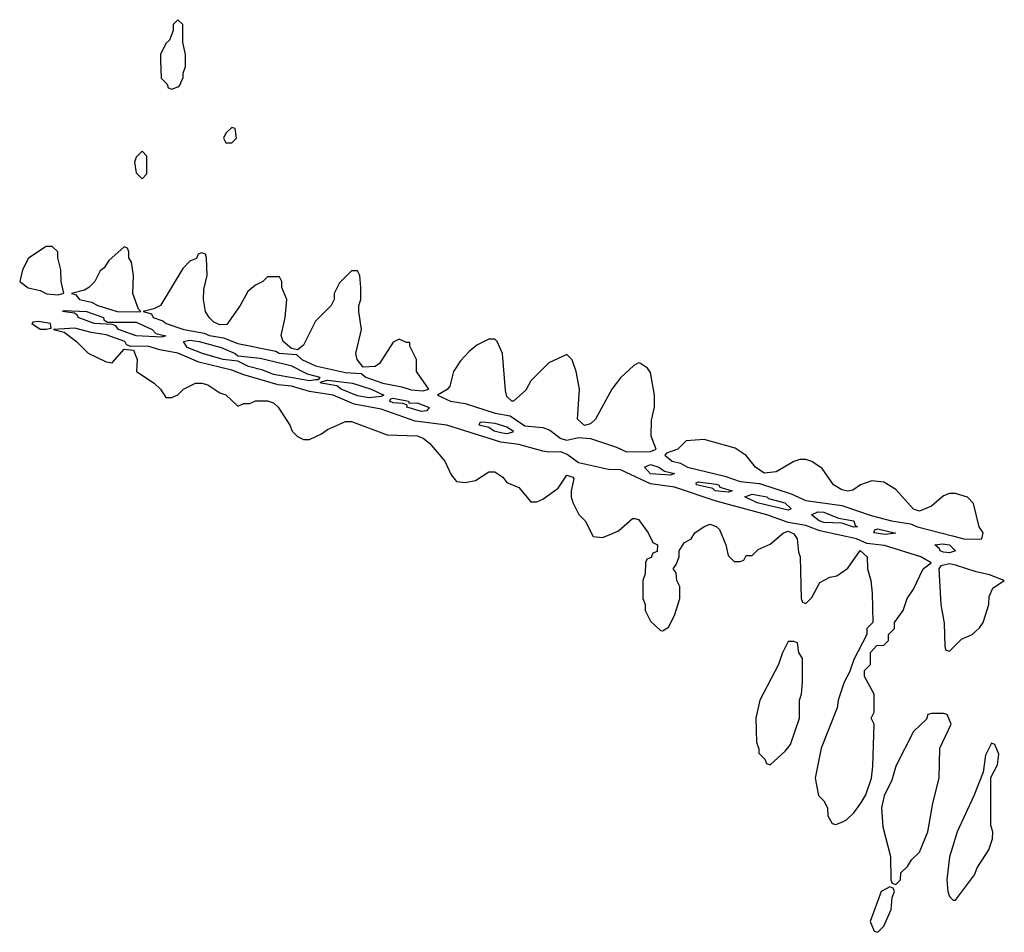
# Model space of a CAD drawing. Header units: inches. Extents: x 2789275 to 2951659, y 860290 to 1033804.
# Tile 117 of 256: x 2826881 to 2830173, y 1001854 to 1004906. Entities that reach past the tile are written whole.
import ezdxf

# ---------------------------------------------------------------- set-up
doc = ezdxf.new("R2010")
doc.units = ezdxf.units.IN
doc.header["$MEASUREMENT"] = 0
doc.layers.add('C8020', color=7, linetype='Continuous')
doc.layers.add('C8030', color=7, linetype='Continuous')

msp = doc.modelspace()

# ---------------------------------------------------------------- linework, layer by layer
at = {"layer": 'C8020', "color": 2}
for points, elevation in [([(2827410, 1004906), (2827394, 1004890), (2827394, 1004870), (2827382, 1004838), (2827370, 1004826), (2827352, 1004790), (2827351.3, 1004770), (2827354, 1004710), (2827374, 1004690), (2827378, 1004678), (2827390, 1004674), (2827410, 1004682), (2827415.3, 1004684.7), (2827427.3, 1004712.7), (2827427.3, 1004727.3), (2827435.3, 1004750), (2827435.3, 1004790), (2827426, 1004830), (2827426, 1004890)], 10), ([(2827590, 1004546), (2827570, 1004526), (2827562, 1004510), (2827570, 1004494), (2827590, 1004494), (2827606, 1004510), (2827602, 1004542)], 10), ([(2827290, 1004466), (2827270, 1004446), (2827264.7, 1004430), (2827270, 1004394), (2827290, 1004374), (2827306, 1004390), (2827306, 1004450)], 10), ([(2826990, 1004148), (2826970, 1004148), (2826910, 1004108), (2826890.9, 1004069.1), (2826881, 1004030), (2826909.4, 1004009.4), (2826950, 1004000.3), (2826971.2, 1003988.8), (2827010, 1003985.7), (2827028.7, 1003991.3), (2827019.3, 1004030), (2827019, 1004070), (2827008, 1004110), (2827008, 1004130)], 10), ([(2827230, 1004146), (2827179.6, 1004100.4), (2827163.6, 1004076.4), (2827150, 1004066), (2827132, 1004030), (2827112, 1004010), (2827098, 1004002), (2827054, 1003990), (2827067.3, 1003987.3), (2827081, 1003970), (2827121.5, 1003961.5), (2827142, 1003950), (2827206.8, 1003930), (2827270, 1003929.2), (2827286, 1003930), (2827278, 1003938), (2827259, 1003990), (2827262, 1004050), (2827254.6, 1004094.6), (2827246, 1004110), (2827246, 1004130), (2827242, 1004142)], 10), ([(2827490, 1004126), (2827478, 1004122), (2827472.7, 1004107.3), (2827450, 1004098), (2827426.4, 1004073.6), (2827351.3, 1003950), (2827330, 1003939), (2827294, 1003930), (2827322, 1003922), (2827327.3, 1003910), (2827359.1, 1003899.1), (2827370.8, 1003890), (2827429.5, 1003869.5), (2827498, 1003858), (2827516, 1003850), (2827562, 1003842), (2827610, 1003823.6), (2827737, 1003797), (2827749, 1003791), (2827806.7, 1003786.7), (2827824.9, 1003770), (2827870, 1003748.3), (2827970, 1003725.6), (2828023, 1003723), (2828038.8, 1003710), (2828094.8, 1003690), (2828158.3, 1003678.3), (2828190, 1003667.7), (2828230, 1003664.4), (2828248.7, 1003670), (2828208, 1003730), (2828208, 1003770), (2828186, 1003814), (2828186, 1003826), (2828174, 1003826), (2828150, 1003838), (2828130, 1003828), (2828084, 1003756), (2828070, 1003746), (2828030, 1003744), (2828009.5, 1003769.5), (2828005.2, 1003790), (2828024, 1003870), (2828015.3, 1003930), (2828015.3, 1003950), (2828022, 1003970), (2828022, 1004010), (2828018, 1004050), (2828010, 1004066), (2827990, 1004066), (2827950, 1004026), (2827932, 1003990), (2827932, 1003970), (2827922, 1003950), (2827870, 1003898), (2827830, 1003818), (2827810, 1003802), (2827790, 1003806), (2827762, 1003830), (2827755.3, 1003850), (2827768.7, 1003910), (2827774, 1003970), (2827758, 1004010), (2827758, 1004030), (2827750, 1004046), (2827710, 1004046), (2827694, 1004030), (2827670, 1004018), (2827643.5, 1003996.5), (2827618, 1003950), (2827573.4, 1003886.6), (2827550, 1003885.2), (2827530, 1003894), (2827514, 1003910), (2827502, 1003930), (2827495.3, 1003970), (2827496.4, 1004003.6), (2827508, 1004050), (2827506, 1004110), (2827502, 1004122)], 10), ([(2827356.1, 1003843.9), (2827270, 1003848.4), (2827211.3, 1003870), (2827202.3, 1003882.3), (2827190, 1003887.1), (2827130, 1003889.9), (2827076.2, 1003910), (2827075.9, 1003915.9), (2827064.5, 1003924.5), (2827024.5, 1003930), (2827030, 1003934), (2827104.7, 1003930), (2827161.6, 1003910), (2827162.8, 1003902.8), (2827174.6, 1003894.6), (2827270, 1003894.6), (2827324.4, 1003870), (2827336.4, 1003856.4), (2827370, 1003848.7)], 6), ([(2826943.4, 1003896.6), (2826925.4, 1003894.6), (2826922, 1003890), (2826950, 1003871.3), (2826970, 1003871.3), (2826986, 1003874), (2826984, 1003890)], 10), ([(2827065.5, 1003874.5), (2826994, 1003870), (2827030, 1003861), (2827071.3, 1003830), (2827110, 1003791.3), (2827170, 1003762), (2827190, 1003758), (2827230, 1003803.8), (2827261, 1003801), (2827274, 1003770), (2827271.3, 1003730), (2827330.7, 1003690.7), (2827351.3, 1003670), (2827370, 1003642), (2827390, 1003642), (2827410, 1003651.3), (2827429.2, 1003670.8), (2827469.3, 1003690.7), (2827490, 1003691), (2827510, 1003684.7), (2827550, 1003658), (2827570, 1003651.3), (2827610, 1003614), (2827630, 1003622), (2827650, 1003622), (2827670, 1003631), (2827710, 1003631), (2827730, 1003624.7), (2827744.7, 1003610), (2827784.7, 1003550), (2827792, 1003530), (2827810, 1003512), (2827830, 1003502), (2827850, 1003502), (2827890, 1003521), (2827910, 1003536), (2827970, 1003562.8), (2827990, 1003562.8), (2828110, 1003518), (2828210, 1003514), (2828230, 1003506.8), (2828251, 1003490), (2828302, 1003430), (2828323.6, 1003383.6), (2828342, 1003362), (2828370, 1003358), (2828404.7, 1003364.7), (2828450, 1003394), (2828470, 1003394), (2828495.9, 1003375.9), (2828510, 1003358), (2828550, 1003342), (2828590, 1003294), (2828610, 1003294), (2828630, 1003302), (2828681.2, 1003338.8), (2828710, 1003382.8), (2828730, 1003376), (2828734, 1003370), (2828724.7, 1003330), (2828724.7, 1003310), (2828730.9, 1003290.9), (2828751.1, 1003251.1), (2828772, 1003230), (2828798, 1003178), (2828830, 1003174), (2828850, 1003182), (2828883.1, 1003196.9), (2828930, 1003238), (2828938, 1003238), (2828950, 1003234), (2828982, 1003190), (2828998, 1003158), (2829014, 1003150), (2829012.7, 1003127.3), (2828998, 1003122), (2828992.7, 1003107.3), (2828978, 1003102), (2828974, 1003090), (2828972.7, 1003052.7), (2828964.7, 1003030), (2828964.7, 1002970), (2828972, 1002950), (2828972, 1002930), (2828990, 1002894), (2829023.6, 1002863.6), (2829030, 1002862), (2829050, 1002874), (2829070, 1002914), (2829088, 1002970), (2829088, 1003010), (2829078, 1003030), (2829076.4, 1003056.4), (2829066, 1003070), (2829076.4, 1003083.6), (2829086, 1003110), (2829086, 1003130), (2829103.1, 1003156.9), (2829126, 1003170), (2829138, 1003190), (2829169.3, 1003210.7), (2829190, 1003218.8), (2829210, 1003211), (2829220.7, 1003200.7), (2829242, 1003150), (2829250, 1003114), (2829270, 1003094), (2829290, 1003094), (2829302, 1003098), (2829310, 1003114), (2829330, 1003114), (2829350, 1003134), (2829390, 1003152), (2829435.3, 1003190), (2829450, 1003195.5), (2829470, 1003186.8), (2829480.5, 1003170), (2829484.9, 1003124.9), (2829491, 1003110), (2829494, 1002970), (2829498, 1002958), (2829510, 1002954), (2829530, 1002974), (2829556.4, 1003023.6), (2829590, 1003042), (2829613.6, 1003046.4), (2829650, 1003071.3), (2829690.9, 1003130.9), (2829714.8, 1003110), (2829716, 1003070), (2829726.8, 1003030), (2829731.6, 1002988.4), (2829734, 1002890), (2829714, 1002870), (2829714, 1002850), (2829670, 1002766), (2829656, 1002724), (2829638, 1002690), (2829618, 1002630), (2829614.8, 1002605.2), (2829561, 1002470), (2829541, 1002370), (2829552, 1002312), (2829570, 1002294), (2829582, 1002270), (2829583.6, 1002243.6), (2829598, 1002218), (2829610, 1002214), (2829630, 1002222), (2829646, 1002230), (2829670, 1002254), (2829693.6, 1002286.4), (2829710, 1002314), (2829728.7, 1002370), (2829734, 1002410), (2829738, 1002550), (2829728, 1002570), (2829738, 1002590), (2829738, 1002650), (2829706, 1002710), (2829706, 1002730), (2829726, 1002750), (2829726, 1002790), (2829747.3, 1002812.7), (2829770, 1002814), (2829786, 1002830), (2829786, 1002850), (2829806, 1002870), (2829806, 1002890), (2829835.3, 1002930), (2829848.7, 1002970), (2829870, 1003002), (2829902, 1003070), (2829928.7, 1003090), (2829894, 1003110), (2829772.7, 1003147.3), (2829714, 1003154), (2829679, 1003170), (2829556.6, 1003196.6), (2829510, 1003214.8), (2829450, 1003224.5), (2829379.3, 1003250), (2829210, 1003296.2), (2829070, 1003342.3), (2828990, 1003354.2), (2828890, 1003401), (2828850, 1003401.8), (2828750, 1003423.6), (2828712.1, 1003452.1), (2828690, 1003461.3), (2828650, 1003459.3), (2828630, 1003462.8), (2828550, 1003484.8), (2828490, 1003493), (2828309, 1003550), (2828203.5, 1003563.5), (2828090, 1003603.1), (2827999.8, 1003619.8), (2827929.3, 1003650), (2827850, 1003662.5), (2827790, 1003680.3), (2827744.8, 1003684.8), (2827630, 1003717.8), (2827590, 1003734), (2827480.4, 1003760.4), (2827410, 1003790.7), (2827350, 1003801.5), (2827310, 1003814.2), (2827252.9, 1003812.9), (2827238.6, 1003818.6), (2827232, 1003830), (2827170, 1003852.4), (2827119.5, 1003859.5)], 10), ([(2827850, 1003698.3), (2827730, 1003719.9), (2827694.2, 1003734.2), (2827646, 1003746), (2827610, 1003763.5), (2827561.2, 1003770), (2827492.3, 1003790), (2827440.5, 1003810), (2827428.7, 1003830), (2827450, 1003834.5), (2827480.7, 1003830), (2827554.4, 1003810), (2827601.6, 1003790), (2827610, 1003782.4), (2827685.4, 1003774.6), (2827788, 1003750), (2827842, 1003722), (2827884.7, 1003710), (2827878.8, 1003701.2), (2827870, 1003701.2)], 6), ([(2828470, 1003838), (2828450, 1003838), (2828410, 1003818), (2828383.5, 1003796.5), (2828354.4, 1003765.6), (2828331, 1003730), (2828319.3, 1003680.7), (2828310.5, 1003669.5), (2828278, 1003650), (2828322, 1003630), (2828370, 1003622), (2828471, 1003590), (2828521.2, 1003581.2), (2828570, 1003548), (2828630, 1003541.8), (2828653.4, 1003533.4), (2828690, 1003504.9), (2828710, 1003500.3), (2828750, 1003508.8), (2828790, 1003505.5), (2828876.9, 1003476.9), (2828910, 1003461.1), (2828990, 1003462.4), (2829009, 1003470), (2828992.9, 1003512.9), (2828993.2, 1003566.8), (2829004, 1003610), (2829004, 1003650), (2828990, 1003726), (2828980.4, 1003740.4), (2828956.4, 1003756.4), (2828950, 1003758), (2828934, 1003750), (2828890, 1003708), (2828861, 1003670), (2828806, 1003570), (2828790, 1003554), (2828770, 1003549.2), (2828746.6, 1003570), (2828753.2, 1003670), (2828742, 1003730), (2828728.4, 1003768.4), (2828710, 1003786), (2828650, 1003758), (2828590, 1003698), (2828573.4, 1003666.6), (2828532, 1003630), (2828526, 1003630), (2828510, 1003646), (2828505.6, 1003665.6), (2828495.3, 1003790), (2828478, 1003830)], 10), ([(2828050, 1003641.8), (2828010, 1003648.5), (2827956.2, 1003670), (2827941.1, 1003681.1), (2827888.7, 1003690), (2827886, 1003694), (2827910, 1003700.5), (2827994, 1003690), (2828056.3, 1003670), (2828098.8, 1003650), (2828090, 1003646)], 6), ([(2828183.5, 1003623.5), (2828210, 1003624.6), (2828250, 1003608.7), (2828242, 1003598), (2828224.1, 1003595.9), (2828175.1, 1003610), (2828176.5, 1003616.5), (2828162.7, 1003622.7), (2828130, 1003624.8), (2828117, 1003630), (2828122, 1003638), (2828130, 1003640.4), (2828181, 1003630)], 6), ([(2828510, 1003521.2), (2828490, 1003524.5), (2828467.6, 1003530), (2828450, 1003541.7), (2828417, 1003550), (2828420.5, 1003559.5), (2828430, 1003561.6), (2828470, 1003556.3), (2828510, 1003544.2), (2828531.4, 1003531.4), (2828530, 1003526.3)], 6), ([(2829056.7, 1003383.3), (2828990, 1003386.8), (2828969.6, 1003410), (2828990, 1003418.2), (2829018.4, 1003410), (2829036.5, 1003396.5), (2829070, 1003388.7)], 6), ([(2829250, 1003326), (2829206.6, 1003330), (2829198.6, 1003338.6), (2829143.7, 1003350), (2829143.2, 1003356.8), (2829150, 1003361), (2829210, 1003352.8), (2829219.1, 1003350), (2829222.4, 1003342.4), (2829262.8, 1003330)], 6), ([(2829450, 1003265.8), (2829346.6, 1003290), (2829305.2, 1003310), (2829330, 1003319), (2829379.1, 1003310), (2829384.8, 1003304.8), (2829439.1, 1003290), (2829460.5, 1003270)], 6), ([(2829670, 1003208.9), (2829630, 1003222.6), (2829570, 1003224.9), (2829554, 1003230), (2829528.2, 1003250), (2829550, 1003260.7), (2829570, 1003258.9), (2829618.6, 1003238.6), (2829670, 1003230.2), (2829674, 1003214), (2829682, 1003210)], 6), ([(2829775.2, 1003184.8), (2829737.2, 1003190), (2829740.2, 1003199.8), (2829750, 1003202.8), (2829810, 1003188.7)], 6), ([(2829470, 1002826), (2829450, 1002826), (2829430, 1002786), (2829418, 1002750), (2829356, 1002630), (2829342.8, 1002570), (2829344.7, 1002490), (2829352.7, 1002467.3), (2829352.7, 1002452.7), (2829372.7, 1002432.7), (2829378, 1002418), (2829390, 1002414), (2829440.4, 1002459.6), (2829458, 1002482), (2829488.7, 1002570), (2829488.7, 1002630), (2829495.3, 1002650), (2829498, 1002690), (2829498, 1002770), (2829486, 1002790), (2829482, 1002822)], 10), ([(2829970, 1002586), (2829930, 1002586), (2829918, 1002582), (2829912.7, 1002567.3), (2829870, 1002526), (2829810.9, 1002409.1), (2829796.8, 1002363.2), (2829771, 1002310), (2829762.8, 1002270), (2829767.1, 1002207.1), (2829792.7, 1002107.3), (2829794, 1002030), (2829798, 1002018), (2829810, 1002014), (2829826, 1002030), (2829827.3, 1002052.7), (2829850, 1002074), (2829863.1, 1002096.9), (2829890, 1002122), (2829917.2, 1002190), (2829934, 1002286), (2829955.3, 1002370), (2829958, 1002470), (2829995.3, 1002550), (2829982, 1002582)], 10), ([(2829790, 1002006), (2829762, 1001990), (2829724.7, 1001890), (2829738, 1001858), (2829750, 1001854), (2829770, 1001874), (2829795.3, 1001930), (2829798, 1001970), (2829806, 1001990), (2829802, 1002002)], 10)]:
    msp.add_lwpolyline(points, close=True, dxfattribs=dict(at, elevation=elevation))
for points, elevation in [([(2830000, 1003322), (2829990, 1003322), (2829970, 1003314), (2829930, 1003279), (2829890, 1003262), (2829869.4, 1003269.4), (2829810, 1003335.3), (2829770, 1003359), (2829730, 1003364), (2829692, 1003350), (2829667.1, 1003332.9), (2829650, 1003329), (2829630, 1003333.2), (2829602, 1003350), (2829564.7, 1003404.7), (2829530, 1003428.7), (2829510, 1003435.3), (2829490, 1003435.3), (2829470, 1003428.7), (2829410, 1003394), (2829370, 1003389.2), (2829341.2, 1003410), (2829310, 1003448.7), (2829273.6, 1003473.6), (2829170, 1003502), (2829110, 1003498), (2829082, 1003470), (2829043.5, 1003456.5), (2829038, 1003450), (2829062.8, 1003430), (2829090, 1003423.2), (2829113.4, 1003410), (2829239.2, 1003379.2), (2829290, 1003361.6), (2829354.6, 1003354.6), (2829460.2, 1003320.2), (2829510, 1003297.7), (2829630, 1003281.1), (2829727.5, 1003247.5), (2829796, 1003230), (2829859.9, 1003219.9), (2829882.8, 1003210), (2830000, 1003179.8)], 10), ([(2830000, 1003126.2), (2829990, 1003122.8), (2829970, 1003125.3), (2829958.4, 1003130), (2829956.9, 1003136.9), (2829941.2, 1003150), (2829966.8, 1003153.2), (2829990, 1003150.2), (2830000, 1003139.9)], 6), ([(2830000, 1003084), (2829990, 1003086), (2829960.5, 1003079.5), (2829954.8, 1003070), (2829961, 1002950), (2829971.6, 1002888.4), (2829974, 1002810), (2829978, 1002798), (2829990, 1002794), (2830000, 1002804)], 10), ([(2830000, 1002138.3), (2829990, 1002106), (2829981, 1002030), (2829984.7, 1001990), (2829990, 1001974), (2830000, 1001964)], 10)]:
    msp.add_lwpolyline(points, dxfattribs=dict(at, elevation=elevation))
at = {"layer": 'C8030', "color": 2}
for points, elevation in [([(2830000, 1003179.8), (2830038, 1003170), (2830090, 1003169), (2830098, 1003170), (2830102, 1003190), (2830089, 1003210), (2830070, 1003288), (2830050, 1003308.7), (2830010, 1003322), (2830000, 1003322)], 10), ([(2830000, 1003139.9), (2830010, 1003129.7), (2830000, 1003126.2)], 6), ([(2830000, 1002804), (2830030, 1002834), (2830066, 1002850), (2830090, 1002872), (2830102, 1002890), (2830122, 1002950), (2830123.1, 1002976.9), (2830134.6, 1003005.4), (2830173.2, 1003030), (2830124, 1003050), (2830079.1, 1003059.1), (2830010, 1003082), (2830000, 1003084)], 10), ([(2830000, 1001964), (2830002, 1001962), (2830010, 1001962), (2830073.6, 1002046.4), (2830082, 1002070), (2830122, 1002130), (2830133.6, 1002166.4), (2830135.3, 1002190), (2830128.4, 1002211.6), (2830128, 1002372), (2830150, 1002414), (2830155.3, 1002450), (2830142, 1002482), (2830130, 1002486), (2830110, 1002446), (2830102, 1002390), (2830071.3, 1002310), (2830016, 1002190), (2830000, 1002138.3)], 10)]:
    msp.add_lwpolyline(points, dxfattribs=dict(at, elevation=elevation))

doc.saveas('drawing.dxf')
